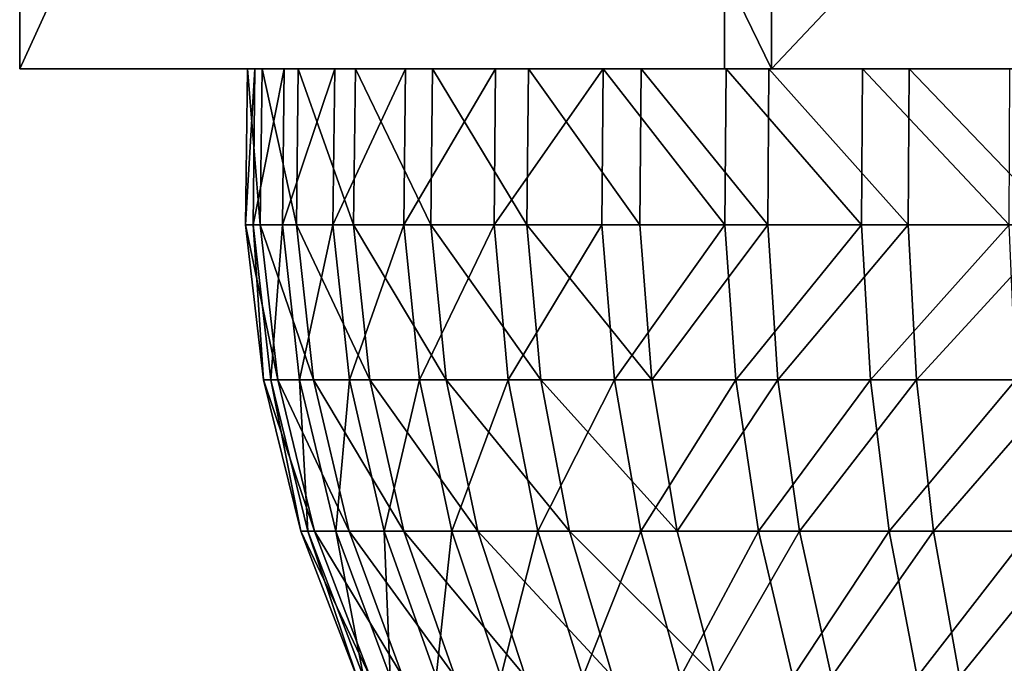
# Model space of a CAD drawing. Header units: millimetres. Extents: x -45 to 45, y -155 to 0.
# Tile 225 of 256: x -30.26 to -27.06, y -40.63 to -38.54. Entities that reach past the tile are written whole.
import ezdxf

# ---------------------------------------------------------------- set-up
doc = ezdxf.new("R2010")
doc.units = ezdxf.units.MM
doc.header["$LTSCALE"] = 25.4
doc.layers.get('0').update_dxf_attribs({"true_color": 0xff5454})

# ---------------------------------------------------------------- blocks, each defined once
blk = doc.blocks.new('MEKONG-4418.STL#1')
at = {"color": 250, "true_color": 0x262626}
mesh = blk.add_polyface(dxfattribs=at)
corners = [(-30.2575, -33.7, -0.0882), (-27.8184, -38.7, -4.1365), (-30.2575, -38.7, -0.0882), (-27.8184, -33.7, -4.1365)]
mesh.append_faces([[corners[k] for k in face] for face in [(0, 1, 2), (1, 0, 3)]], dxfattribs={"vtx0": -1, "color": 250})
mesh = blk.add_polyface(dxfattribs=at)
corners = [(-27.9711, -33.7, 4.0483), (-30.2575, -38.7, -0.0882), (-27.9711, -38.7, 4.0483), (-30.2575, -33.7, -0.0882)]
mesh.append_faces([[corners[k] for k in face] for face in [(0, 1, 2), (1, 0, 3)]], dxfattribs={"vtx0": -1, "color": 250})
mesh = blk.add_polyface(dxfattribs=at)
corners = [(-23.2455, -38.7, 4.1365), (-27.9711, -33.7, 4.0483), (-27.9711, -38.7, 4.0483), (-23.2455, -33.7, 4.1365)]
mesh.append_faces([[corners[k] for k in face] for face in [(0, 1, 2), (1, 0, 3)]], dxfattribs={"vtx0": -1, "color": 250})
mesh = blk.add_polyface(dxfattribs=at)
corners = [(-23.0928, -33.7, -4.0483), (-27.8184, -38.7, -4.1365), (-27.8184, -33.7, -4.1365), (-23.0928, -38.7, -4.0483)]
mesh.append_faces([[corners[k] for k in face] for face in [(0, 1, 2), (1, 0, 3)]], dxfattribs={"vtx0": -1, "color": 250})
mesh = blk.add_polyface(dxfattribs=at)
corners = [(-23.0928, -38.7, -4.0483), (-24.7841, -38.7, -3.9165), (-25.3128, -38.7, -3.9812), (-24.2688, -38.7, -3.7819), (-23.776, -38.7, -3.5797), (-23.3145, -38.7, -3.3138), (-22.8926, -38.7, -2.9886), (-22.5178, -38.7, -2.6102), (-22.1968, -38.7, -2.1851), (-20.8064, -38.7, 0.0882), (-21.9353, -38.7, -1.7211), (-21.738, -38.7, -1.2264), (-21.6084, -38.7, -0.7097), (-21.5488, -38.7, -0.1804), (-21.5456, -38.7, 0.086), (-21.5603, -38.7, 0.3521), (-21.6427, -38.7, 0.8783), (-21.7944, -38.7, 1.3888), (-22.0129, -38.7, 1.8746), (-23.2455, -38.7, 4.1365), (-22.2941, -38.7, 2.3269), (-22.6332, -38.7, 2.7377), (-23.024, -38.7, 3.0997), (-23.4595, -38.7, 3.4063), (-23.932, -38.7, 3.6521), (-24.433, -38.7, 3.8328), (-24.9537, -38.7, 3.9451), (-25.4847, -38.7, 3.987), (-27.9711, -38.7, 4.0483), (-27.8184, -38.7, -4.1365), (-28.9179, -38.7, -2.1055), (-30.2575, -38.7, -0.0882), (-28.6071, -38.7, -2.538), (-28.2414, -38.7, -2.9252), (-27.8273, -38.7, -3.2603), (-27.3723, -38.7, -3.5371), (-26.8844, -38.7, -3.7509), (-26.3724, -38.7, -3.8976), (-25.8454, -38.7, -3.9749), (-29.1684, -38.7, -1.6354), (-29.3539, -38.7, -1.1361), (-29.4712, -38.7, -0.6166), (-29.5183, -38.7, -0.086), (-29.4941, -38.7, 0.4461), (-29.3993, -38.7, 0.9702), (-29.2355, -38.7, 1.477), (-29.0056, -38.7, 1.9575), (-28.7137, -38.7, 2.403), (-28.365, -38.7, 2.8057), (-27.9658, -38.7, 3.1582), (-27.5231, -38.7, 3.4545), (-27.0449, -38.7, 3.689), (-26.5397, -38.7, 3.8578), (-26.0165, -38.7, 3.9577)]
mesh.append_faces([[corners[k] for k in face] for face in [(1, 0, 3), (3, 0, 4), (4, 0, 5), (5, 0, 6), (6, 0, 7), (7, 0, 8), (8, 9, 10), (10, 9, 11), (11, 9, 12), (12, 9, 13), (13, 9, 14), (14, 9, 15), (15, 9, 16), (16, 9, 17), (17, 9, 18), (18, 19, 20), (20, 19, 21), (21, 19, 22), (22, 19, 23), (23, 19, 24), (24, 19, 25), (25, 19, 26), (26, 19, 27), (29, 30, 31), (30, 29, 32), (32, 29, 33), (33, 29, 34), (34, 29, 35), (35, 29, 36), (36, 29, 37), (37, 29, 38), (38, 0, 2), (31, 46, 28)]], dxfattribs={"vtx0": -1, "vtx1": -1, "color": 250})
mesh.append_faces([[corners[k] for k in face] for face in [(0, 1, 2), (8, 0, 9), (18, 9, 19), (27, 19, 28), (38, 29, 0), (31, 30, 39), (31, 39, 40), (31, 40, 41), (31, 41, 42), (31, 42, 43), (31, 43, 44), (31, 44, 45), (31, 45, 46), (28, 46, 47), (28, 47, 48), (28, 48, 49), (28, 49, 50), (28, 50, 51), (28, 51, 52), (28, 52, 53), (28, 53, 27)]], dxfattribs={"vtx0": -1, "vtx2": -1, "color": 250})
mesh = blk.add_polyface(dxfattribs=at)
corners = [(-29.4941, -38.7, 0.4461), (-29.5244, -39.206, -0.0861), (-29.5002, -39.206, 0.4468), (-29.5183, -38.7, -0.086)]
mesh.append_faces([[corners[k] for k in face] for face in [(0, 1, 2), (1, 0, 3)]], dxfattribs={"vtx0": -1, "color": 250})
mesh = blk.add_polyface(dxfattribs=at)
corners = [(-29.5183, -38.7, -0.086), (-29.4773, -39.206, -0.6175), (-29.5244, -39.206, -0.0861), (-29.4712, -38.7, -0.6166)]
mesh.append_faces([[corners[k] for k in face] for face in [(0, 1, 2), (1, 0, 3)]], dxfattribs={"vtx0": -1, "color": 250})
mesh = blk.add_polyface(dxfattribs=at)
corners = [(-29.3993, -38.7, 0.9702), (-29.5002, -39.206, 0.4468), (-29.4053, -39.206, 0.9717), (-29.4941, -38.7, 0.4461)]
mesh.append_faces([[corners[k] for k in face] for face in [(0, 1, 2), (1, 0, 3)]], dxfattribs={"vtx0": -1, "color": 250})
mesh = blk.add_polyface(dxfattribs=at)
corners = [(-29.4712, -38.7, -0.6166), (-29.3598, -39.206, -1.1379), (-29.4773, -39.206, -0.6175), (-29.3539, -38.7, -1.1361)]
mesh.append_faces([[corners[k] for k in face] for face in [(0, 1, 2), (1, 0, 3)]], dxfattribs={"vtx0": -1, "color": 250})
mesh = blk.add_polyface(dxfattribs=at)
corners = [(-29.2355, -38.7, 1.477), (-29.4053, -39.206, 0.9717), (-29.2412, -39.206, 1.4793), (-29.3993, -38.7, 0.9702)]
mesh.append_faces([[corners[k] for k in face] for face in [(0, 1, 2), (1, 0, 3)]], dxfattribs={"vtx0": -1, "color": 250})
mesh = blk.add_polyface(dxfattribs=at)
corners = [(-29.3539, -38.7, -1.1361), (-29.174, -39.206, -1.6379), (-29.3598, -39.206, -1.1379), (-29.1684, -38.7, -1.6354)]
mesh.append_faces([[corners[k] for k in face] for face in [(0, 1, 2), (1, 0, 3)]], dxfattribs={"vtx0": -1, "color": 250})
mesh = blk.add_polyface(dxfattribs=at)
corners = [(-29.0056, -38.7, 1.9575), (-29.2412, -39.206, 1.4793), (-29.0109, -39.206, 1.9605), (-29.2355, -38.7, 1.477)]
mesh.append_faces([[corners[k] for k in face] for face in [(0, 1, 2), (1, 0, 3)]], dxfattribs={"vtx0": -1, "color": 250})
mesh = blk.add_polyface(dxfattribs=at)
corners = [(-29.1684, -38.7, -1.6354), (-28.9232, -39.206, -2.1087), (-29.174, -39.206, -1.6379), (-28.9179, -38.7, -2.1055)]
mesh.append_faces([[corners[k] for k in face] for face in [(0, 1, 2), (1, 0, 3)]], dxfattribs={"vtx0": -1, "color": 250})
mesh = blk.add_polyface(dxfattribs=at)
corners = [(-28.7137, -38.7, 2.403), (-29.0109, -39.206, 1.9605), (-28.7186, -39.206, 2.4067), (-29.0056, -38.7, 1.9575)]
mesh.append_faces([[corners[k] for k in face] for face in [(0, 1, 2), (1, 0, 3)]], dxfattribs={"vtx0": -1, "color": 250})
mesh = blk.add_polyface(dxfattribs=at)
corners = [(-28.9179, -38.7, -2.1055), (-28.6118, -39.206, -2.5419), (-28.9232, -39.206, -2.1087), (-28.6071, -38.7, -2.538)]
mesh.append_faces([[corners[k] for k in face] for face in [(0, 1, 2), (1, 0, 3)]], dxfattribs={"vtx0": -1, "color": 250})
mesh = blk.add_polyface(dxfattribs=at)
corners = [(-28.365, -38.7, 2.8057), (-28.7186, -39.206, 2.4067), (-28.3694, -39.206, 2.81), (-28.7137, -38.7, 2.403)]
mesh.append_faces([[corners[k] for k in face] for face in [(0, 1, 2), (1, 0, 3)]], dxfattribs={"vtx0": -1, "color": 250})
mesh = blk.add_polyface(dxfattribs=at)
corners = [(-28.6071, -38.7, -2.538), (-28.2456, -39.206, -2.9297), (-28.6118, -39.206, -2.5419), (-28.2414, -38.7, -2.9252)]
mesh.append_faces([[corners[k] for k in face] for face in [(0, 1, 2), (1, 0, 3)]], dxfattribs={"vtx0": -1, "color": 250})
mesh = blk.add_polyface(dxfattribs=at)
corners = [(-27.9695, -39.206, 3.1631), (-28.365, -38.7, 2.8057), (-28.3694, -39.206, 2.81), (-27.9658, -38.7, 3.1582)]
mesh.append_faces([[corners[k] for k in face] for face in [(0, 1, 2), (1, 0, 3)]], dxfattribs={"vtx0": -1, "color": 250})
mesh = blk.add_polyface(dxfattribs=at)
corners = [(-28.2414, -38.7, -2.9252), (-27.8308, -39.206, -3.2653), (-28.2456, -39.206, -2.9297), (-27.8273, -38.7, -3.2603)]
mesh.append_faces([[corners[k] for k in face] for face in [(0, 1, 2), (1, 0, 3)]], dxfattribs={"vtx0": -1, "color": 250})
mesh = blk.add_polyface(dxfattribs=at)
corners = [(-27.5262, -39.206, 3.4598), (-27.9658, -38.7, 3.1582), (-27.9695, -39.206, 3.1631), (-27.5231, -38.7, 3.4545)]
mesh.append_faces([[corners[k] for k in face] for face in [(0, 1, 2), (1, 0, 3)]], dxfattribs={"vtx0": -1, "color": 250})
mesh = blk.add_polyface(dxfattribs=at)
corners = [(-27.8273, -38.7, -3.2603), (-27.3751, -39.206, -3.5426), (-27.8308, -39.206, -3.2653), (-27.3723, -38.7, -3.5371)]
mesh.append_faces([[corners[k] for k in face] for face in [(0, 1, 2), (1, 0, 3)]], dxfattribs={"vtx0": -1, "color": 250})
mesh = blk.add_polyface(dxfattribs=at)
corners = [(-27.0472, -39.206, 3.6947), (-27.5231, -38.7, 3.4545), (-27.5262, -39.206, 3.4598), (-27.0449, -38.7, 3.689)]
mesh.append_faces([[corners[k] for k in face] for face in [(0, 1, 2), (1, 0, 3)]], dxfattribs={"vtx0": -1, "color": 250})
mesh = blk.add_polyface(dxfattribs=at)
corners = [(-27.3723, -38.7, -3.5371), (-26.8865, -39.206, -3.7566), (-27.3751, -39.206, -3.5426), (-26.8844, -38.7, -3.7509)]
mesh.append_faces([[corners[k] for k in face] for face in [(0, 1, 2), (1, 0, 3)]], dxfattribs={"vtx0": -1, "color": 250})
mesh = blk.add_polyface(dxfattribs=at)
corners = [(-29.5244, -39.206, -0.0861), (-29.4202, -39.7087, -0.6086), (-29.4666, -39.7087, -0.0849), (-29.4773, -39.206, -0.6175)]
mesh.append_faces([[corners[k] for k in face] for face in [(0, 1, 2), (1, 0, 3)]], dxfattribs={"vtx0": -1, "color": 250})
mesh = blk.add_polyface(dxfattribs=at)
corners = [(-29.5002, -39.206, 0.4468), (-29.4666, -39.7087, -0.0849), (-29.4428, -39.7087, 0.4403), (-29.5244, -39.206, -0.0861)]
mesh.append_faces([[corners[k] for k in face] for face in [(0, 1, 2), (1, 0, 3)]], dxfattribs={"vtx0": -1, "color": 250})
mesh = blk.add_polyface(dxfattribs=at)
corners = [(-29.4053, -39.206, 0.9717), (-29.4428, -39.7087, 0.4403), (-29.3492, -39.7087, 0.9576), (-29.5002, -39.206, 0.4468)]
mesh.append_faces([[corners[k] for k in face] for face in [(0, 1, 2), (1, 0, 3)]], dxfattribs={"vtx0": -1, "color": 250})
mesh = blk.add_polyface(dxfattribs=at)
corners = [(-29.4773, -39.206, -0.6175), (-29.3044, -39.7087, -1.1214), (-29.4202, -39.7087, -0.6086), (-29.3598, -39.206, -1.1379)]
mesh.append_faces([[corners[k] for k in face] for face in [(0, 1, 2), (1, 0, 3)]], dxfattribs={"vtx0": -1, "color": 250})
mesh = blk.add_polyface(dxfattribs=at)
corners = [(-29.2412, -39.206, 1.4793), (-29.3492, -39.7087, 0.9576), (-29.1875, -39.7087, 1.4579), (-29.4053, -39.206, 0.9717)]
mesh.append_faces([[corners[k] for k in face] for face in [(0, 1, 2), (1, 0, 3)]], dxfattribs={"vtx0": -1, "color": 250})
mesh = blk.add_polyface(dxfattribs=at)
corners = [(-29.3598, -39.206, -1.1379), (-29.1212, -39.7087, -1.6142), (-29.3044, -39.7087, -1.1214), (-29.174, -39.206, -1.6379)]
mesh.append_faces([[corners[k] for k in face] for face in [(0, 1, 2), (1, 0, 3)]], dxfattribs={"vtx0": -1, "color": 250})
mesh = blk.add_polyface(dxfattribs=at)
corners = [(-29.0109, -39.206, 1.9605), (-29.1875, -39.7087, 1.4579), (-28.9606, -39.7087, 1.9321), (-29.2412, -39.206, 1.4793)]
mesh.append_faces([[corners[k] for k in face] for face in [(0, 1, 2), (1, 0, 3)]], dxfattribs={"vtx0": -1, "color": 250})
mesh = blk.add_polyface(dxfattribs=at)
corners = [(-29.174, -39.206, -1.6379), (-28.8741, -39.7087, -2.0782), (-29.1212, -39.7087, -1.6142), (-28.9232, -39.206, -2.1087)]
mesh.append_faces([[corners[k] for k in face] for face in [(0, 1, 2), (1, 0, 3)]], dxfattribs={"vtx0": -1, "color": 250})
mesh = blk.add_polyface(dxfattribs=at)
corners = [(-28.7186, -39.206, 2.4067), (-28.9606, -39.7087, 1.9321), (-28.6725, -39.7087, 2.3719), (-29.0109, -39.206, 1.9605)]
mesh.append_faces([[corners[k] for k in face] for face in [(0, 1, 2), (1, 0, 3)]], dxfattribs={"vtx0": -1, "color": 250})
mesh = blk.add_polyface(dxfattribs=at)
corners = [(-28.9232, -39.206, -2.1087), (-28.5672, -39.7087, -2.5051), (-28.8741, -39.7087, -2.0782), (-28.6118, -39.206, -2.5419)]
mesh.append_faces([[corners[k] for k in face] for face in [(0, 1, 2), (1, 0, 3)]], dxfattribs={"vtx0": -1, "color": 250})
mesh = blk.add_polyface(dxfattribs=at)
corners = [(-28.3694, -39.206, 2.81), (-28.6725, -39.7087, 2.3719), (-28.3283, -39.7087, 2.7693), (-28.7186, -39.206, 2.4067)]
mesh.append_faces([[corners[k] for k in face] for face in [(0, 1, 2), (1, 0, 3)]], dxfattribs={"vtx0": -1, "color": 250})
mesh = blk.add_polyface(dxfattribs=at)
corners = [(-28.6118, -39.206, -2.5419), (-28.2063, -39.7087, -2.8873), (-28.5672, -39.7087, -2.5051), (-28.2456, -39.206, -2.9297)]
mesh.append_faces([[corners[k] for k in face] for face in [(0, 1, 2), (1, 0, 3)]], dxfattribs={"vtx0": -1, "color": 250})
mesh = blk.add_polyface(dxfattribs=at)
corners = [(-28.3283, -39.7087, 2.7693), (-27.9695, -39.206, 3.1631), (-28.3694, -39.206, 2.81), (-27.9342, -39.7087, 3.1173)]
mesh.append_faces([[corners[k] for k in face] for face in [(0, 1, 2), (1, 0, 3)]], dxfattribs={"vtx0": -1, "color": 250})
mesh = blk.add_polyface(dxfattribs=at)
corners = [(-27.8308, -39.206, -3.2653), (-28.2063, -39.7087, -2.8873), (-28.2456, -39.206, -2.9297), (-27.7976, -39.7087, -3.218)]
mesh.append_faces([[corners[k] for k in face] for face in [(0, 1, 2), (1, 0, 3)]], dxfattribs={"vtx0": -1, "color": 250})
mesh = blk.add_polyface(dxfattribs=at)
corners = [(-27.9342, -39.7087, 3.1173), (-27.5262, -39.206, 3.4598), (-27.9695, -39.206, 3.1631), (-27.4973, -39.7087, 3.4097)]
mesh.append_faces([[corners[k] for k in face] for face in [(0, 1, 2), (1, 0, 3)]], dxfattribs={"vtx0": -1, "color": 250})
mesh = blk.add_polyface(dxfattribs=at)
corners = [(-27.3751, -39.206, -3.5426), (-27.7976, -39.7087, -3.218), (-27.8308, -39.206, -3.2653), (-27.3484, -39.7087, -3.4913)]
mesh.append_faces([[corners[k] for k in face] for face in [(0, 1, 2), (1, 0, 3)]], dxfattribs={"vtx0": -1, "color": 250})
mesh = blk.add_polyface(dxfattribs=at)
corners = [(-27.4973, -39.7087, 3.4097), (-27.0472, -39.206, 3.6947), (-27.5262, -39.206, 3.4598), (-27.0253, -39.7087, 3.6412)]
mesh.append_faces([[corners[k] for k in face] for face in [(0, 1, 2), (1, 0, 3)]], dxfattribs={"vtx0": -1, "color": 250})
mesh = blk.add_polyface(dxfattribs=at)
corners = [(-26.8865, -39.206, -3.7566), (-27.3484, -39.7087, -3.4913), (-27.3751, -39.206, -3.5426), (-26.8669, -39.7087, -3.7022)]
mesh.append_faces([[corners[k] for k in face] for face in [(0, 1, 2), (1, 0, 3)]], dxfattribs={"vtx0": -1, "color": 250})
mesh = blk.add_polyface(dxfattribs=at)
corners = [(-29.4666, -39.7087, -0.0849), (-29.3008, -40.2001, -0.5899), (-29.3458, -40.2001, -0.0823), (-29.4202, -39.7087, -0.6086)]
mesh.append_faces([[corners[k] for k in face] for face in [(0, 1, 2), (1, 0, 3)]], dxfattribs={"vtx0": -1, "color": 250})
mesh = blk.add_polyface(dxfattribs=at)
corners = [(-29.4428, -39.7087, 0.4403), (-29.3458, -40.2001, -0.0823), (-29.3227, -40.2001, 0.4268), (-29.4666, -39.7087, -0.0849)]
mesh.append_faces([[corners[k] for k in face] for face in [(0, 1, 2), (1, 0, 3)]], dxfattribs={"vtx0": -1, "color": 250})
mesh = blk.add_polyface(dxfattribs=at)
corners = [(-29.3492, -39.7087, 0.9576), (-29.3227, -40.2001, 0.4268), (-29.232, -40.2001, 0.9282), (-29.4428, -39.7087, 0.4403)]
mesh.append_faces([[corners[k] for k in face] for face in [(0, 1, 2), (1, 0, 3)]], dxfattribs={"vtx0": -1, "color": 250})
mesh = blk.add_polyface(dxfattribs=at)
corners = [(-29.4202, -39.7087, -0.6086), (-29.1885, -40.2001, -1.0869), (-29.3008, -40.2001, -0.5899), (-29.3044, -39.7087, -1.1214)]
mesh.append_faces([[corners[k] for k in face] for face in [(0, 1, 2), (1, 0, 3)]], dxfattribs={"vtx0": -1, "color": 250})
mesh = blk.add_polyface(dxfattribs=at)
corners = [(-29.1875, -39.7087, 1.4579), (-29.232, -40.2001, 0.9282), (-29.0753, -40.2001, 1.4131), (-29.3492, -39.7087, 0.9576)]
mesh.append_faces([[corners[k] for k in face] for face in [(0, 1, 2), (1, 0, 3)]], dxfattribs={"vtx0": -1, "color": 250})
mesh = blk.add_polyface(dxfattribs=at)
corners = [(-29.3044, -39.7087, -1.1214), (-29.011, -40.2001, -1.5646), (-29.1885, -40.2001, -1.0869), (-29.1212, -39.7087, -1.6142)]
mesh.append_faces([[corners[k] for k in face] for face in [(0, 1, 2), (1, 0, 3)]], dxfattribs={"vtx0": -1, "color": 250})
mesh = blk.add_polyface(dxfattribs=at)
corners = [(-28.9606, -39.7087, 1.9321), (-29.0753, -40.2001, 1.4131), (-28.8553, -40.2001, 1.8728), (-29.1875, -39.7087, 1.4579)]
mesh.append_faces([[corners[k] for k in face] for face in [(0, 1, 2), (1, 0, 3)]], dxfattribs={"vtx0": -1, "color": 250})
mesh = blk.add_polyface(dxfattribs=at)
corners = [(-29.1212, -39.7087, -1.6142), (-28.7714, -40.2001, -2.0144), (-29.011, -40.2001, -1.5646), (-28.8741, -39.7087, -2.0782)]
mesh.append_faces([[corners[k] for k in face] for face in [(0, 1, 2), (1, 0, 3)]], dxfattribs={"vtx0": -1, "color": 250})
mesh = blk.add_polyface(dxfattribs=at)
corners = [(-28.6725, -39.7087, 2.3719), (-28.8553, -40.2001, 1.8728), (-28.576, -40.2001, 2.299), (-28.9606, -39.7087, 1.9321)]
mesh.append_faces([[corners[k] for k in face] for face in [(0, 1, 2), (1, 0, 3)]], dxfattribs={"vtx0": -1, "color": 250})
mesh = blk.add_polyface(dxfattribs=at)
corners = [(-28.8741, -39.7087, -2.0782), (-28.474, -40.2001, -2.4282), (-28.7714, -40.2001, -2.0144), (-28.5672, -39.7087, -2.5051)]
mesh.append_faces([[corners[k] for k in face] for face in [(0, 1, 2), (1, 0, 3)]], dxfattribs={"vtx0": -1, "color": 250})
mesh = blk.add_polyface(dxfattribs=at)
corners = [(-28.3283, -39.7087, 2.7693), (-28.576, -40.2001, 2.299), (-28.2424, -40.2001, 2.6843), (-28.6725, -39.7087, 2.3719)]
mesh.append_faces([[corners[k] for k in face] for face in [(0, 1, 2), (1, 0, 3)]], dxfattribs={"vtx0": -1, "color": 250})
mesh = blk.add_polyface(dxfattribs=at)
corners = [(-28.5672, -39.7087, -2.5051), (-28.1241, -40.2001, -2.7987), (-28.474, -40.2001, -2.4282), (-28.2063, -39.7087, -2.8873)]
mesh.append_faces([[corners[k] for k in face] for face in [(0, 1, 2), (1, 0, 3)]], dxfattribs={"vtx0": -1, "color": 250})
mesh = blk.add_polyface(dxfattribs=at)
corners = [(-28.2424, -40.2001, 2.6843), (-27.9342, -39.7087, 3.1173), (-28.3283, -39.7087, 2.7693), (-27.8605, -40.2001, 3.0216)]
mesh.append_faces([[corners[k] for k in face] for face in [(0, 1, 2), (1, 0, 3)]], dxfattribs={"vtx0": -1, "color": 250})
mesh = blk.add_polyface(dxfattribs=at)
corners = [(-27.7976, -39.7087, -3.218), (-28.1241, -40.2001, -2.7987), (-28.2063, -39.7087, -2.8873), (-27.728, -40.2001, -3.1192)]
mesh.append_faces([[corners[k] for k in face] for face in [(0, 1, 2), (1, 0, 3)]], dxfattribs={"vtx0": -1, "color": 250})
mesh = blk.add_polyface(dxfattribs=at)
corners = [(-27.8605, -40.2001, 3.0216), (-27.4973, -39.7087, 3.4097), (-27.9342, -39.7087, 3.1173), (-27.437, -40.2001, 3.305)]
mesh.append_faces([[corners[k] for k in face] for face in [(0, 1, 2), (1, 0, 3)]], dxfattribs={"vtx0": -1, "color": 250})
mesh = blk.add_polyface(dxfattribs=at)
corners = [(-27.3484, -39.7087, -3.4913), (-27.728, -40.2001, -3.1192), (-27.7976, -39.7087, -3.218), (-27.2927, -40.2001, -3.3841)]
mesh.append_faces([[corners[k] for k in face] for face in [(0, 1, 2), (1, 0, 3)]], dxfattribs={"vtx0": -1, "color": 250})
mesh = blk.add_polyface(dxfattribs=at)
corners = [(-27.437, -40.2001, 3.305), (-27.0253, -39.7087, 3.6412), (-27.4973, -39.7087, 3.4097), (-26.9794, -40.2001, 3.5294)]
mesh.append_faces([[corners[k] for k in face] for face in [(0, 1, 2), (1, 0, 3)]], dxfattribs={"vtx0": -1, "color": 250})
mesh = blk.add_polyface(dxfattribs=at)
corners = [(-26.8669, -39.7087, -3.7022), (-27.2927, -40.2001, -3.3841), (-27.3484, -39.7087, -3.4913), (-26.8259, -40.2001, -3.5886)]
mesh.append_faces([[corners[k] for k in face] for face in [(0, 1, 2), (1, 0, 3)]], dxfattribs={"vtx0": -1, "color": 250})
mesh = blk.add_polyface(dxfattribs=at)
corners = [(-29.3458, -40.2001, -0.0823), (-29.121, -40.6723, -0.5617), (-29.1639, -40.6723, -0.0784), (-29.3008, -40.2001, -0.5899)]
mesh.append_faces([[corners[k] for k in face] for face in [(0, 1, 2), (1, 0, 3)]], dxfattribs={"vtx0": -1, "color": 250})
mesh = blk.add_polyface(dxfattribs=at)
corners = [(-29.3227, -40.2001, 0.4268), (-29.1639, -40.6723, -0.0784), (-29.1419, -40.6723, 0.4064), (-29.3458, -40.2001, -0.0823)]
mesh.append_faces([[corners[k] for k in face] for face in [(0, 1, 2), (1, 0, 3)]], dxfattribs={"vtx0": -1, "color": 250})
mesh = blk.add_polyface(dxfattribs=at)
corners = [(-29.232, -40.2001, 0.9282), (-29.1419, -40.6723, 0.4064), (-29.0555, -40.6723, 0.884), (-29.3227, -40.2001, 0.4268)]
mesh.append_faces([[corners[k] for k in face] for face in [(0, 1, 2), (1, 0, 3)]], dxfattribs={"vtx0": -1, "color": 250})
mesh = blk.add_polyface(dxfattribs=at)
corners = [(-29.3008, -40.2001, -0.5899), (-29.0141, -40.6723, -1.0351), (-29.121, -40.6723, -0.5617), (-29.1885, -40.2001, -1.0869)]
mesh.append_faces([[corners[k] for k in face] for face in [(0, 1, 2), (1, 0, 3)]], dxfattribs={"vtx0": -1, "color": 250})
mesh = blk.add_polyface(dxfattribs=at)
corners = [(-29.0753, -40.2001, 1.4131), (-29.0555, -40.6723, 0.884), (-28.9063, -40.6723, 1.3457), (-29.232, -40.2001, 0.9282)]
mesh.append_faces([[corners[k] for k in face] for face in [(0, 1, 2), (1, 0, 3)]], dxfattribs={"vtx0": -1, "color": 250})
mesh = blk.add_polyface(dxfattribs=at)
corners = [(-29.1885, -40.2001, -1.0869), (-28.8451, -40.6723, -1.49), (-29.0141, -40.6723, -1.0351), (-29.011, -40.2001, -1.5646)]
mesh.append_faces([[corners[k] for k in face] for face in [(0, 1, 2), (1, 0, 3)]], dxfattribs={"vtx0": -1, "color": 250})
mesh = blk.add_polyface(dxfattribs=at)
corners = [(-28.8553, -40.2001, 1.8728), (-28.9063, -40.6723, 1.3457), (-28.6968, -40.6723, 1.7835), (-29.0753, -40.2001, 1.4131)]
mesh.append_faces([[corners[k] for k in face] for face in [(0, 1, 2), (1, 0, 3)]], dxfattribs={"vtx0": -1, "color": 250})
mesh = blk.add_polyface(dxfattribs=at)
corners = [(-29.011, -40.2001, -1.5646), (-28.6169, -40.6723, -1.9183), (-28.8451, -40.6723, -1.49), (-28.7714, -40.2001, -2.0144)]
mesh.append_faces([[corners[k] for k in face] for face in [(0, 1, 2), (1, 0, 3)]], dxfattribs={"vtx0": -1, "color": 250})
mesh = blk.add_polyface(dxfattribs=at)
corners = [(-28.576, -40.2001, 2.299), (-28.6968, -40.6723, 1.7835), (-28.4308, -40.6723, 2.1894), (-28.8553, -40.2001, 1.8728)]
mesh.append_faces([[corners[k] for k in face] for face in [(0, 1, 2), (1, 0, 3)]], dxfattribs={"vtx0": -1, "color": 250})
mesh = blk.add_polyface(dxfattribs=at)
corners = [(-28.7714, -40.2001, -2.0144), (-28.3337, -40.6723, -2.3124), (-28.6169, -40.6723, -1.9183), (-28.474, -40.2001, -2.4282)]
mesh.append_faces([[corners[k] for k in face] for face in [(0, 1, 2), (1, 0, 3)]], dxfattribs={"vtx0": -1, "color": 250})
mesh = blk.add_polyface(dxfattribs=at)
corners = [(-28.2424, -40.2001, 2.6843), (-28.4308, -40.6723, 2.1894), (-28.1132, -40.6723, 2.5562), (-28.576, -40.2001, 2.299)]
mesh.append_faces([[corners[k] for k in face] for face in [(0, 1, 2), (1, 0, 3)]], dxfattribs={"vtx0": -1, "color": 250})
mesh = blk.add_polyface(dxfattribs=at)
corners = [(-28.474, -40.2001, -2.4282), (-28.0005, -40.6723, -2.6652), (-28.3337, -40.6723, -2.3124), (-28.1241, -40.2001, -2.7987)]
mesh.append_faces([[corners[k] for k in face] for face in [(0, 1, 2), (1, 0, 3)]], dxfattribs={"vtx0": -1, "color": 250})
mesh = blk.add_polyface(dxfattribs=at)
corners = [(-28.1132, -40.6723, 2.5562), (-27.8605, -40.2001, 3.0216), (-28.2424, -40.2001, 2.6843), (-27.7494, -40.6723, 2.8775)]
mesh.append_faces([[corners[k] for k in face] for face in [(0, 1, 2), (1, 0, 3)]], dxfattribs={"vtx0": -1, "color": 250})
mesh = blk.add_polyface(dxfattribs=at)
corners = [(-27.728, -40.2001, -3.1192), (-28.0005, -40.6723, -2.6652), (-28.1241, -40.2001, -2.7987), (-27.6233, -40.6723, -2.9704)]
mesh.append_faces([[corners[k] for k in face] for face in [(0, 1, 2), (1, 0, 3)]], dxfattribs={"vtx0": -1, "color": 250})
mesh = blk.add_polyface(dxfattribs=at)
corners = [(-27.7494, -40.6723, 2.8775), (-27.437, -40.2001, 3.305), (-27.8605, -40.2001, 3.0216), (-27.3461, -40.6723, 3.1474)]
mesh.append_faces([[corners[k] for k in face] for face in [(0, 1, 2), (1, 0, 3)]], dxfattribs={"vtx0": -1, "color": 250})
mesh = blk.add_polyface(dxfattribs=at)
corners = [(-27.2927, -40.2001, -3.3841), (-27.6233, -40.6723, -2.9704), (-27.728, -40.2001, -3.1192), (-27.2087, -40.6723, -3.2227)]
mesh.append_faces([[corners[k] for k in face] for face in [(0, 1, 2), (1, 0, 3)]], dxfattribs={"vtx0": -1, "color": 250})
mesh = blk.add_polyface(dxfattribs=at)
corners = [(-27.3461, -40.6723, 3.1474), (-26.9794, -40.2001, 3.5294), (-27.437, -40.2001, 3.305), (-26.9104, -40.6723, 3.3611)]
mesh.append_faces([[corners[k] for k in face] for face in [(0, 1, 2), (1, 0, 3)]], dxfattribs={"vtx0": -1, "color": 250})
mesh = blk.add_polyface(dxfattribs=at)
corners = [(-26.8259, -40.2001, -3.5886), (-27.2087, -40.6723, -3.2227), (-27.2927, -40.2001, -3.3841), (-26.7642, -40.6723, -3.4174)]
mesh.append_faces([[corners[k] for k in face] for face in [(0, 1, 2), (1, 0, 3)]], dxfattribs={"vtx0": -1, "color": 250})

msp = doc.modelspace()

# ---------------------------------------------------------------- block references
at = {"color": 0}
msp.add_blockref('MEKONG-4418.STL#1', (0, 0), dxfattribs=at)

doc.saveas('drawing.dxf')
